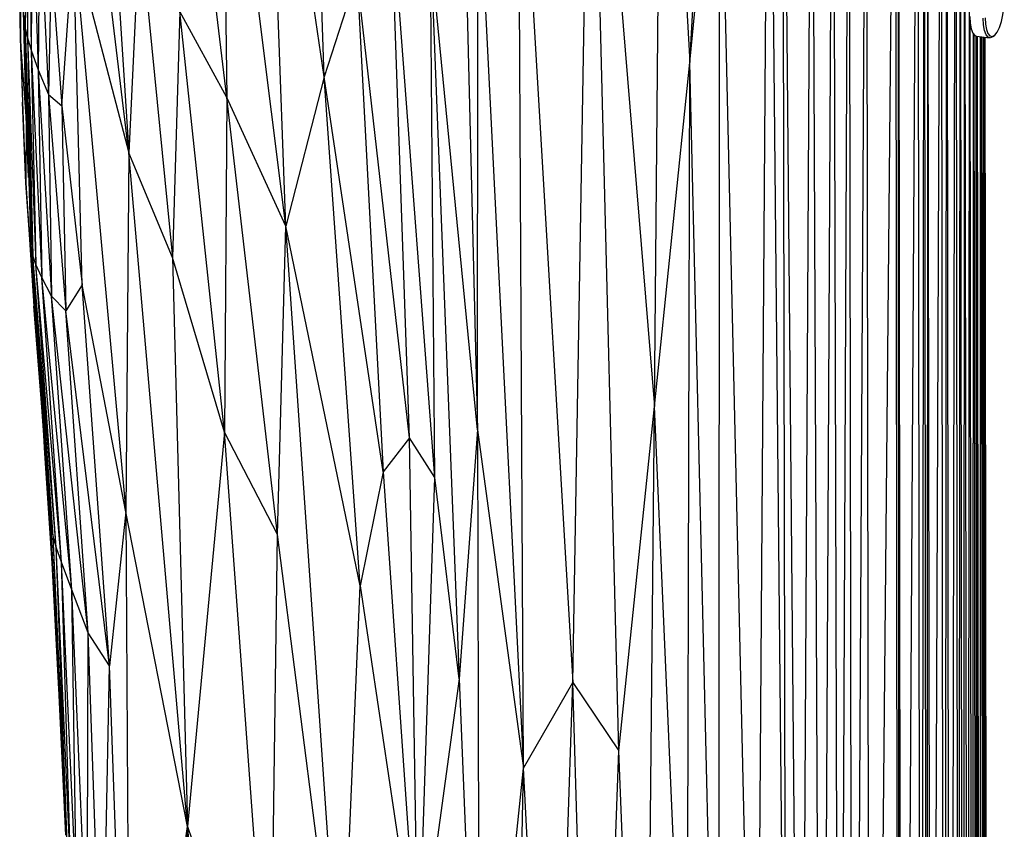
# Paper-space layout '_Dimétrica' of a CAD drawing. Header units: millimetres. Extents: x -171 to 38, y -160 to 385.
# Tile 2 of 9: x -150 to 38, y 110 to 265. Entities that reach past the tile are written whole.
import ezdxf

# ---------------------------------------------------------------- set-up
doc = ezdxf.new("R2010")
doc.units = ezdxf.units.MM

psp = doc.layouts.new('_Dimétrica')

# ---------------------------------------------------------------- linework, layer by layer
at = {"color": 7, "linetype": 'Continuous', "lineweight": 25}
for p, q in [((28.05, -155.94), (29.11, 358.75)), ((29.73, -155.48), (29.11, 358.75)), ((29.73, -155.48), (29.97, 359.04)), ((30.59, -155.2), (29.97, 359.04)), ((30.59, -155.2), (30.83, 359.36)), ((31.45, -154.89), (30.83, 359.36)), ((31.45, -154.89), (31.77, 359.78)), ((18.8, -153.78), (18.14, 356.62)), ((18.2, -153.14), (18.14, 356.62)), ((18.8, -153.78), (21.85, 357.15)), ((22.49, -156.48), (21.85, 357.15)), ((22.49, -156.48), (23.06, 357.35)), ((23.69, -156.52), (23.06, 357.35)), ((23.69, -156.52), (23.74, 357.47)), ((24.38, -156.57), (23.74, 357.47)), ((24.38, -156.57), (26.34, 358.01)), ((26.97, -156.19), (26.34, 358.01)), ((26.97, -156.19), (27.42, 358.28)), ((28.05, -155.94), (27.42, 358.28)), ((-21.88, 256.76), (-16.08, 354.86)), ((-0.53, -30.45), (1.55, 355.26)), ((3.36, -71.53), (1.55, 355.26)), ((3.36, -71.53), (5.65, 355.49)), ((6.79, -86.42), (5.65, 355.49)), ((6.79, -86.42), (8.68, 355.7)), ((9.39, -134.7), (8.68, 355.7)), ((9.39, -134.7), (12, 355.97)), ((12.76, -146.4), (12, 355.97)), ((12.76, -146.4), (17.58, 356.55)), ((18.2, -153.14), (17.58, 356.55)), ((-28.61, 190.86), (-27.23, 353.84)), ((-27.23, 353.84), (-21.88, 256.76)), ((-9.16, 12.01), (-6.64, 352.98)), ((-3.37, 16.02), (-6.64, 352.98)), ((-3.37, 16.02), (-4.07, 354.42)), ((-0.53, -30.45), (-4.07, 354.42)), ((-91.93, 254.02), (-94.82, 342.11)), ((-44.25, 137.96), (-40.88, 340)), ((-40.88, 340), (-28.61, 190.86)), ((-35.47, 124.88), (-40.88, 340)), ((-66.27, 337.35), (-62.51, 186.36)), ((-91.93, 254.02), (-103.14, 331.19)), ((-99.27, 225.41), (-103.14, 331.19)), ((-110.57, 250.07), (-119.64, 326.17)), ((-99.27, 225.41), (-111.55, 323.08)), ((-111.55, 323.08), (-110.57, 250.07)), ((-54.76, 315.51), (-44.25, 137.96)), ((-53.7, 121.52), (-54.76, 315.51)), ((-21.88, 256.76), (-16.13, 315.07)), ((-16.28, 22.47), (-16.13, 315.07)), ((-9.16, 12.01), (-16.13, 315.07)), ((-133.63, 306.43), (-129.34, 239.41)), ((-149.32, 299.44), (-149.22, 263.3)), ((-149.08, 297.91), (-149.22, 263.3)), ((-149.08, 297.91), (-148.8, 261.48)), ((-129.34, 239.41), (-136.32, 297.06)), ((-62.51, 186.36), (-62.5, 296.89)), ((-62.5, 296.89), (-53.7, 121.52)), ((-148.65, 296.08), (-148.8, 261.48)), ((-148.65, 296.08), (-148.04, 259.13)), ((-147.86, 292.39), (-148.04, 259.13)), ((-147.86, 292.39), (-146.74, 255.36)), ((-150.09, 289.91), (-150.14, 261.36)), ((-149.02, 246.46), (-150.09, 289.91)), ((-75.6, 184.84), (-79.16, 289.1)), ((-70.69, 177.23), (-79.16, 289.1)), ((-146.45, 285.23), (-146.74, 255.36)), ((-146.45, 285.23), (-144.74, 250.61)), ((-127.29, 283.4), (-129.34, 239.41)), ((-127.29, 283.4), (-120.96, 219.36)), ((-142.2, 248.44), (-139.94, 279.9)), ((-139.94, 279.9), (-129.34, 239.41)), ((-139.94, 279.9), (-129.93, 170.64)), ((-138.31, 214.14), (-139.94, 279.9)), ((-62.51, 186.36), (-71.55, 278.57)), ((-70.69, 177.23), (-71.55, 278.57)), ((-71.55, 278.57), (-66.03, 138.68)), ((-144.19, 275.88), (-144.74, 250.61)), ((-144.19, 275.88), (-142.2, 248.44)), ((-150.14, 261.36), (-150.27, 273.03)), ((-85.62, 273.46), (-91.93, 254.02)), ((-75.6, 184.84), (-85.62, 273.46)), ((-85.62, 273.46), (-80.62, 178.3)), ((-119.55, 266.53), (-120.96, 219.36)), ((-110.57, 250.07), (-119.55, 266.53)), ((-111.01, 185.92), (-119.55, 266.53)), ((-149.44, 265.76), (-149.22, 263.3)), ((-149.44, 265.76), (-148.1, 221.72)), ((-149.44, 265.76), (-148.27, 225.11)), ((-149.41, 264.67), (-149.02, 246.46)), ((32.24, -32.14), (31.89, 264.26)), ((-149.22, 263.3), (-148.8, 261.48)), ((-149.22, 263.3), (-148.1, 221.72)), ((-149.22, 263.3), (-147.77, 219.79)), ((-149.02, 246.46), (-150.14, 261.36)), ((-149.06, 233.64), (-150.14, 261.36)), ((-150.14, 261.36), (-149.74, 249.13)), ((-148.8, 261.48), (-148.04, 259.13)), ((-148.8, 261.48), (-147.77, 219.79)), ((-148.8, 261.48), (-147.15, 218.05)), ((32.42, -31.48), (32.48, 262.24)), ((32.97, -30.02), (32.62, 262.07)), ((33.08, -29.85), (33.02, 261.82)), ((33.08, 261.8), (35.6, 261.49)), ((33.46, -29.38), (33.11, 261.8)), ((33.49, -29.34), (33.22, 261.79)), ((33.6, -29.22), (33.25, 261.78)), ((33.79, -28.99), (33.88, 261.7)), ((34.38, -28.61), (34.03, 261.68)), ((34.41, -28.6), (34.14, 261.67)), ((34.51, -28.58), (34.16, 261.67)), ((34.61, -28.59), (34.49, 261.63)), ((34.92, -28.63), (34.57, 261.62)), ((34.94, -28.63), (34.63, 261.61)), ((34.99, -28.64), (34.64, 261.61)), ((35.01, -28.64), (34.7, 261.6)), ((35.07, -28.65), (34.72, 261.6)), ((36.29, 261.76), (36.57, 262)), ((-148.04, 259.13), (-146.74, 255.36)), ((-148.04, 259.13), (-147.15, 218.05)), ((-148.04, 259.13), (-146.03, 215.53)), ((-28.61, 190.86), (-21.88, 256.76)), ((-22.39, 46.17), (-21.88, 256.76)), ((-16.28, 22.47), (-21.88, 256.76)), ((-146.74, 255.36), (-144.74, 250.61)), ((-146.74, 255.36), (-146.03, 215.53)), ((-146.74, 255.36), (-144.15, 211.99)), ((-91.93, 254.02), (-99.27, 225.41)), ((-80.62, 178.3), (-91.93, 254.02)), ((-85.05, 156.49), (-91.93, 254.02)), ((-149.06, 233.64), (-149.74, 249.13)), ((-144.74, 250.61), (-142.2, 248.44)), ((-144.74, 250.61), (-144.15, 211.99)), ((-144.74, 250.61), (-141.41, 209.19)), ((-110.57, 250.07), (-111.01, 185.92)), ((-99.27, 225.41), (-110.57, 250.07)), ((-100.85, 166.29), (-110.57, 250.07)), ((-142.2, 248.44), (-138.31, 214.14)), ((-142.2, 248.44), (-141.41, 209.19)), ((-149.02, 246.46), (-149.06, 233.64)), ((-148.55, 234.7), (-149.02, 246.46)), ((-129.34, 239.41), (-129.93, 170.64)), ((-120.96, 219.36), (-129.34, 239.41)), ((-118.13, 110.35), (-129.34, 239.41)), ((-145.69, 186.31), (-149.06, 233.64)), ((-149.06, 233.64), (-147.56, 210.04)), ((-148.1, 221.72), (-148.27, 225.11)), ((-100.85, 166.29), (-99.27, 225.41)), ((-85.05, 156.49), (-99.27, 225.41)), ((-88.67, 70.9), (-99.27, 225.41)), ((-147.77, 219.79), (-148.1, 221.72)), ((-143.86, 165.97), (-148.1, 221.72)), ((-144.29, 168.97), (-148.1, 221.72)), ((-147.15, 218.05), (-147.77, 219.79)), ((-143.86, 165.97), (-147.77, 219.79)), ((-143.29, 163.87), (-147.77, 219.79)), ((-111.01, 185.92), (-120.96, 219.36)), ((-120.96, 219.36), (-118.13, 110.35)), ((-146.03, 215.53), (-147.15, 218.05)), ((-143.29, 163.87), (-147.15, 218.05)), ((-142.25, 161.02), (-147.15, 218.05)), ((-144.15, 211.99), (-146.03, 215.53)), ((-142.25, 161.02), (-146.03, 215.53)), ((-140.3, 155.72), (-146.03, 215.53)), ((-138.31, 214.14), (-141.41, 209.19)), ((-129.93, 170.64), (-138.31, 214.14)), ((-133.07, 141.13), (-138.31, 214.14)), ((-141.41, 209.19), (-144.15, 211.99)), ((-140.3, 155.72), (-144.15, 211.99)), ((-137.14, 147.48), (-144.15, 211.99)), ((-145.66, 185.9), (-147.56, 210.04)), ((-133.07, 141.13), (-141.41, 209.19)), ((-137.14, 147.48), (-141.41, 209.19)), ((-144.78, 174.25), (-146.94, 205.74)), ((-145.42, 181.88), (-146.24, 195.44)), ((-35.47, 124.88), (-28.61, 190.86)), ((-30.42, 0.98), (-28.61, 190.86)), ((-22.39, 46.17), (-28.61, 190.86)), ((-111.01, 185.92), (-118.13, 110.35)), ((-100.85, 166.29), (-111.01, 185.92)), ((-102.24, 65.66), (-111.01, 185.92)), ((-62.51, 186.36), (-66.03, 138.68)), ((-62.51, 186.36), (-53.7, 121.52)), ((-62.51, 186.36), (-62.23, 41.44)), ((-75.6, 184.84), (-80.62, 178.3)), ((-70.69, 177.23), (-75.6, 184.84)), ((-73.89, 81.65), (-75.6, 184.84)), ((-144.78, 174.25), (-145.42, 181.88)), ((-144.05, 160.81), (-145.42, 181.88)), ((-80.62, 178.3), (-85.05, 156.49)), ((-80.62, 178.3), (-73.89, 81.65)), ((-73.89, 81.65), (-70.69, 177.23)), ((-66.03, 138.68), (-70.69, 177.23)), ((-144.29, 168.97), (-144.78, 174.25)), ((-142.75, 136.68), (-144.78, 174.25)), ((-129.93, 170.64), (-133.07, 141.13)), ((-118.13, 110.35), (-129.93, 170.64)), ((-129.93, 170.64), (-129.09, 33.69)), ((-143.86, 165.97), (-144.29, 168.97)), ((-141.41, 108.71), (-144.29, 168.97)), ((-102.24, 65.66), (-100.85, 166.29)), ((-88.67, 70.9), (-100.85, 166.29)), ((-143.29, 163.87), (-143.86, 165.97)), ((-141.41, 108.71), (-143.86, 165.97)), ((-141.11, 105.06), (-143.86, 165.97)), ((-142.25, 161.02), (-143.29, 163.87)), ((-141.11, 105.06), (-143.29, 163.87)), ((-140.49, 101.35), (-143.29, 163.87)), ((-140.3, 155.72), (-142.25, 161.02)), ((-140.49, 101.35), (-142.25, 161.02)), ((-139.34, 95.81), (-142.25, 161.02)), ((-137.14, 147.48), (-140.3, 155.72)), ((-139.34, 95.81), (-140.3, 155.72)), ((-137.38, 86.41), (-140.3, 155.72)), ((-88.67, 70.9), (-85.05, 156.49)), ((-85.05, 156.49), (-73.89, 81.65)), ((-137.38, 86.41), (-137.14, 147.48)), ((-133.07, 141.13), (-137.14, 147.48)), ((-134.43, 70.02), (-137.14, 147.48)), ((-134.43, 70.02), (-133.07, 141.13)), ((-129.09, 33.69), (-133.07, 141.13)), ((-66.03, 138.68), (-73.89, 81.65)), ((-66.03, 138.68), (-62.23, 41.44)), ((-53.7, 121.52), (-44.25, 137.96)), ((-48.36, 14.15), (-44.25, 137.96)), ((-44.25, 137.96), (-35.47, 124.88)), ((-40.19, -4.8), (-44.25, 137.96)), ((-40.19, -4.8), (-35.47, 124.88)), ((-30.42, 0.98), (-35.47, 124.88)), ((-62.23, 41.44), (-53.7, 121.52)), ((-57.32, -51.09), (-53.7, 121.52)), ((-48.36, 14.15), (-53.7, 121.52)), ((-129.09, 33.69), (-118.13, 110.35)), ((-118.66, -5.77), (-118.13, 110.35)), ((-118.13, 110.35), (-102.24, 65.66)), ((-118.13, 110.35), (-108.91, -22.78))]:
    psp.add_line(p, q, dxfattribs=at)
at = {"color": 7, "linetype": 'Continuous', "lineweight": 25, "flags": 128}
for points in [[(34.73, 265.29), (34.8, 264.07), (34.98, 263.05), (35.27, 262.29), (35.65, 261.85), (36.1, 261.75), (36.57, 262), (37.05, 262.59), (37.49, 263.47), (37.87, 264.59), (38.16, 265.86), (38.35, 267.2), (38.41, 268.53)], [(31.82, 265.55), (31.89, 264.26), (32.08, 263.18), (32.39, 262.38), (32.79, 261.91), (33.08, 261.8)], [(36.29, 261.76), (35.79, 261.49), (35.32, 261.59), (34.92, 262.06), (34.61, 262.86), (34.41, 263.94), (34.35, 265.23)]]:
    psp.add_lwpolyline(points, dxfattribs=at)

doc.saveas('drawing.dxf')
